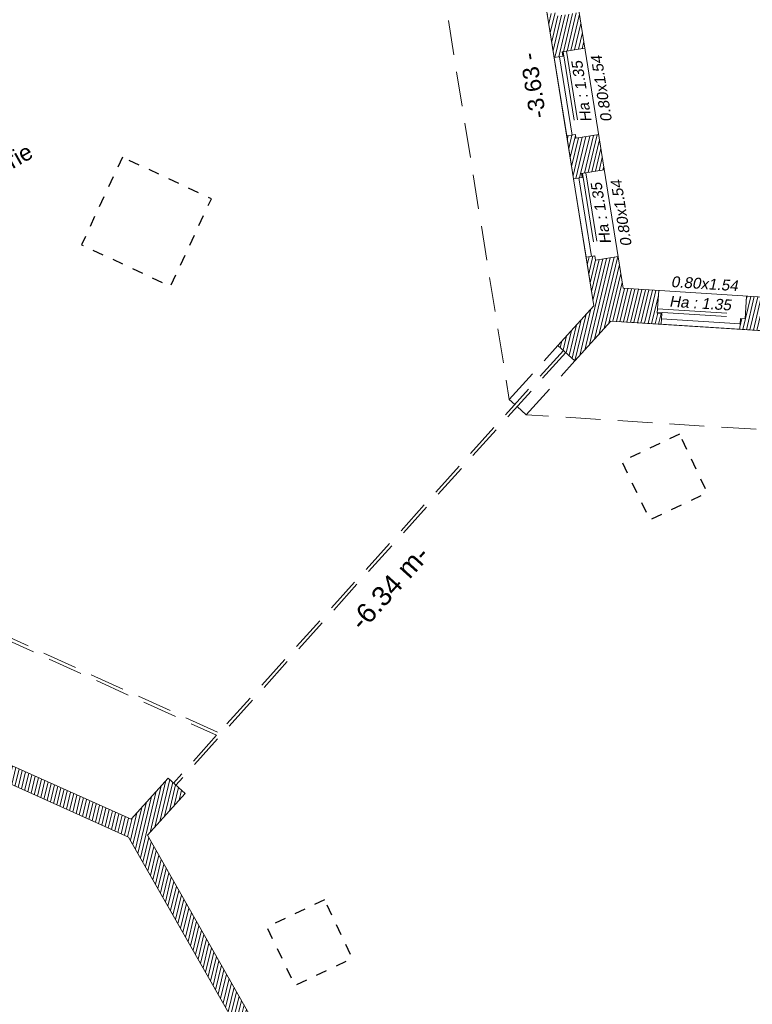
# Model space of a CAD drawing. Header units: metres. Extents: x 1525441.7 to 1525497.6, y 4222356 to 4222411.9.
# Tile 12 of 15: x 1525476.2 to 1525482.9, y 4222384 to 4222393. Entities that reach past the tile are written whole.
import ezdxf
from ezdxf.enums import TextEntityAlignment as Align

# ---------------------------------------------------------------- set-up
doc = ezdxf.new("R2010")
doc.units = ezdxf.units.M
doc.header["$LTSCALE"] = 0.1
doc.header["$PDMODE"] = 3
doc.header["$PDSIZE"] = 0.2
doc.linetypes.add('CACHE', pattern=[9.525, 6.35, -3.175])
doc.linetypes.add('CACHE2', pattern=[4.7625, 3.175, -1.5875])
doc.layers.get('0').update_dxf_attribs({"lineweight": 9})
doc.layers.get('Defpoints').update_dxf_attribs({"lineweight": 9})
doc.layers.add('0_Contours', color=3, linetype='Continuous', lineweight=9, plot=False)
for name, color, linetype, lineweight in [('0_Cotation', 142, 'CACHE2', 9), ('_Hauteur allège', 153, 'Continuous', 9), ('Fenêtre', 39, 'Continuous', 9), ('Garde-corps', 37, 'CACHE', 9), ('Mur', 7, 'Continuous', 9), ('Mur-hachures', 254, 'Continuous', 9), ('Poutre', 253, 'CACHE2', 9), ('Texte-Pièce', 166, 'Continuous', 9)]:
    doc.layers.add(name, color=color, linetype=linetype, lineweight=lineweight)
doc.layers.add('Réseau_Ventillation_clim_Symbole', color=143, linetype='Continuous')
doc.styles.add('ARIAL', font='arial.ttf')
doc.styles.get("Standard").update_dxf_attribs({"font": 'arial.ttf'})
doc.dimstyles.new('Cotation', dxfattribs={"dimtxt": 0.18, "dimasz": 0.1, "dimexe": 0.18, "dimexo": 0.2, "dimgap": 0.09, "dimtad": 0, "dimzin": 0, "dimdsep": 46, "dimtxsty": 'ARIAL', "dimblk1": 'OBLIQUE', "dimblk2": 'OBLIQUE', "dimsah": 1, "dimcen": 0.09, "dimse1": 1, "dimse2": 1, "dimsd1": 1, "dimsd2": 1, "dimclrd": 252, "dimaunit": 2, "dimadec": 3, "dimazin": 0, "dimtfac": 1, "dimtix": 1, "dimtofl": 0, "dimtmove": 0, "dimatfit": 3, "dimldrblk": 'OBLIQUE', "dimfxl": 1, "dimtolj": 1, "dimtzin": 0, "dimarcsym": 0})
pattern_1 = [(76.5, (0, 0), (-0.03087274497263, 0.00741189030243), [])]

# ---------------------------------------------------------------- blocks, each defined once
blk = doc.blocks.new('*D94')
at = {"layer": 'Defpoints', "color": 0, "transparency": 16777216}
for p in [(1525480.9062, 4222393.9433), (1525480.9062, 4222393.9433), (1525481.4779, 4222390.3546)]:
    blk.add_point(p, dxfattribs=at)
at = {"layer": '0_Cotation', "color": 0, "transparency": 16777216, "insert": (1525480.9221, 4222392.3697), "char_height": 0.15, "attachment_point": 5, "rotation": 99.05236, "style": 'ARIAL'}
blk.add_mtext('\\A1;-3.63 -', dxfattribs=at)
blk = doc.blocks.new('_OBLIQUE')
at = {"color": 0, "linetype": 'ByBlock'}
blk.add_line((-0.5, -0.5), (0.5, 0.5), dxfattribs=at)
blk = doc.blocks.new('*D95')
at = {"layer": 'Defpoints', "color": 0, "transparency": 16777216}
for p in [(1525481.6335, 4222390.2136), (1525485.2878, 4222389.9812), (1525485.2878, 4222389.9811)]:
    blk.add_point(p, dxfattribs=at)
at = {"layer": '0_Cotation', "color": 0, "transparency": 16777216, "insert": (1525483.5782, 4222389.8574), "char_height": 0.15, "attachment_point": 5, "rotation": 356.36085, "style": 'ARIAL'}
blk.add_mtext('\\A1;-3.66 -', dxfattribs=at)
blk = doc.blocks.new('*D108')
at = {"layer": 'Defpoints', "color": 0, "transparency": 16777216}
for p in [(1525481.6335, 4222390.2136), (1525481.7289, 4222390.1276), (1525477.3908, 4222385.5057)]:
    blk.add_point(p, dxfattribs=at)
at = {"layer": '0_Cotation', "color": 0, "transparency": 16777216, "insert": (1525479.6075, 4222387.7737), "char_height": 0.18, "attachment_point": 5, "rotation": 47.97545, "style": 'ARIAL'}
blk.add_mtext('\\A1;-6.34 m-', dxfattribs=at)

msp = doc.modelspace()

# ---------------------------------------------------------------- hatches: boundary and pattern name
at = {"layer": 'Mur-hachures'}
h = msp.add_hatch(dxfattribs=at)
h.set_pattern_fill('ANSI31', color=256, scale=0.01, angle=31.5)
h.set_pattern_definition(pattern_1)
h.paths.add_polyline_path([(1525481.3449, 4222393.039), (1525481.1366, 4222393.0058), (1525481.1316, 4222393.0371), (1525481.0526, 4222393.0245), (1525481.1161, 4222392.6255), (1525481.1951, 4222392.6381), (1525481.1888, 4222392.6782), (1525481.3971, 4222392.7113)])
h = msp.add_hatch(dxfattribs=at)
h.set_pattern_fill('ANSI31', color=256, scale=0.01, angle=31.5)
h.set_pattern_definition(pattern_1)
h.paths.add_polyline_path([(1525481.523, 4222391.9207), (1525481.3147, 4222391.8875), (1525481.3094, 4222391.9211), (1525481.2304, 4222391.9085), (1525481.2929, 4222391.5159), (1525481.3719, 4222391.5285), (1525481.3662, 4222391.5648), (1525481.5744, 4222391.598)])
h = msp.add_hatch(dxfattribs=at)
h.set_pattern_fill('ANSI31', color=256, scale=0.01, angle=31.5)
h.set_pattern_definition(pattern_1)
h.paths.add_polyline_path([(1525481.7471, 4222390.514), (1525481.7009, 4222390.8045), (1525481.4926, 4222390.7713), (1525481.4864, 4222390.8099), (1525481.4074, 4222390.7974), (1525481.4779, 4222390.3546), (1525481.1502, 4222389.991), (1525481.3062, 4222389.8504), (1525481.6335, 4222390.2136), (1525482.0942, 4222390.1843), (1525482.1006, 4222390.2841), (1525482.0593, 4222390.2867), (1525482.0599, 4222390.2967), (1525482.0724, 4222390.4933)])
h = msp.add_hatch(dxfattribs=at)
h.set_pattern_fill('ANSI31', color=256, scale=0.01, angle=31.5)
h.set_pattern_definition(pattern_1)
h.paths.add_polyline_path([(1525483.2032, 4222390.4214), (1525482.8773, 4222390.4421), (1525482.8641, 4222390.2356), (1525482.8214, 4222390.2383), (1525482.8151, 4222390.1385), (1525483.2217, 4222390.1126), (1525483.228, 4222390.2124), (1525483.19, 4222390.2148)])
h = msp.add_hatch(dxfattribs=at)
h.set_pattern_fill('ANSI31', color=256, scale=0.01, angle=31.5)
h.set_pattern_definition([(76.5, (100, 0), (-0.03087274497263, 0.00741189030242), [])])
h.paths.add_polyline_path([(1525473.3441, 4222387.2275), (1525476.0238, 4222386.0251), (1525477.2182, 4222385.4891), (1525478.2741, 4222383.6359), (1525476.8831, 4222382.8134), (1525476.6336, 4222383.2632), (1525475.2494, 4222382.477), (1525475.284, 4222382.4162), (1525476.6067, 4222383.1674), (1525476.8568, 4222382.7166), (1525478.4126, 4222383.6364), (1525478.4717, 4222383.5328), (1525478.5325, 4222383.5674), (1525478.4866, 4222383.648), (1525478.4692, 4222383.6381), (1525478.447, 4222383.6772), (1525478.4361, 4222383.671), (1525477.3908, 4222385.5057), (1525477.736, 4222385.8887), (1525477.58, 4222386.0293), (1525477.2404, 4222385.6524), (1525473.3582, 4222387.3945), (1525473.4132, 4222387.9042), (1525473.2042, 4222387.9267), (1525470.7864, 4222389.1451), (1525470.6838, 4222389.0873), (1525470.6985, 4222389.0611), (1525470.6556, 4222389.037), (1525470.685, 4222388.9847), (1525470.7634, 4222389.0288), (1525470.7585, 4222389.0376), (1525470.7885, 4222389.0545), (1525473.203, 4222387.8377), (1525472.9947, 4222385.9077), (1525470.2509, 4222384.3285), (1525469.9054, 4222384.9314), (1525469.7786, 4222384.8587), (1525469.7509, 4222384.907), (1525469.6988, 4222384.8772), (1525469.7413, 4222384.803), (1525469.7726, 4222384.821), (1525470.0971, 4222384.2548), (1525467.3613, 4222382.6802), (1525465.5147, 4222383.5118), (1525465.4303, 4222383.3245), (1525465.885, 4222383.1197), (1525465.4573, 4222378.8871), (1525464.9475, 4222378.7806), (1525464.992, 4222378.5675), (1525465.4958, 4222378.6727), (1525466.5363, 4222376.8344), (1525466.5189, 4222376.8245), (1525466.5607, 4222376.7507), (1525466.6129, 4222376.7802), (1525466.5835, 4222376.8322), (1525466.6955, 4222376.8957), (1525466.6042, 4222377.057), (1525467.4255, 4222377.528), (1525467.3907, 4222377.5887), (1525466.5698, 4222377.1179), (1525465.9963, 4222378.1309), (1525466.2898, 4222378.297), (1525466.0211, 4222378.7717), (1525465.7277, 4222378.6056), (1525465.6188, 4222378.7979), (1525465.7352, 4222379.9488), (1525467.4663, 4222380.9362), (1525467.4564, 4222380.9535), (1525467.4817, 4222380.968), (1525467.4669, 4222380.994), (1525467.4351, 4222380.9759), (1525467.4278, 4222380.9887), (1525467.3947, 4222380.9698), (1525467.4168, 4222380.9309), (1525465.7376, 4222379.9732), (1525466.0482, 4222383.0462), (1525467.3875, 4222382.4431), (1525468.582, 4222383.1306), (1525469.2311, 4222382.0002), (1525469.145, 4222381.9511), (1525469.1598, 4222381.9251), (1525468.3216, 4222381.447), (1525468.3067, 4222381.473), (1525468.2748, 4222381.4548), (1525468.2995, 4222381.4114), (1525469.2559, 4222381.9568), (1525470.6806, 4222379.4756), (1525468.1138, 4222378.0034), (1525468.1486, 4222377.9427), (1525470.7154, 4222379.4148), (1525470.8192, 4222379.234), (1525470.9977, 4222379.3365), (1525468.7604, 4222383.2333), (1525471.0929, 4222384.5757), (1525472.2342, 4222382.6017), (1525472.2676, 4222382.6217), (1525472.242, 4222382.6646), (1525472.2778, 4222382.6861), (1525471.1622, 4222384.6156), (1525471.8068, 4222384.9866), (1525472.9015, 4222383.0708), (1525472.8745, 4222383.0547), (1525472.9053, 4222383.0032), (1525472.9313, 4222383.0187), (1525473.7843, 4222381.5259), (1525473.8325, 4222381.5533), (1525473.816, 4222381.5823), (1525474.5561, 4222382.0027), (1525474.5215, 4222382.0636), (1525473.9063, 4222381.7141), (1525472.5563, 4222384.0561), (1525471.9707, 4222385.0809), (1525473.188, 4222385.7816)])

# ---------------------------------------------------------------- linework, layer by layer
at = {"layer": '0_Contours', "flags": 128}
for points in [[(1525483.4706, 4222382.7748), (1525481.8103, 4222382.4204), (1525479.5767, 4222381.9437), (1525479.3144, 4222382.449), (1525479.205, 4222382.3872), (1525478.4866, 4222383.648), (1525478.4692, 4222383.6381), (1525478.447, 4222383.6772), (1525478.4361, 4222383.671), (1525477.3908, 4222385.5057), (1525477.736, 4222385.8887), (1525477.58, 4222386.0293), (1525477.2404, 4222385.6524), (1525473.3582, 4222387.3945), (1525473.4132, 4222387.9042), (1525473.2042, 4222387.9267), (1525470.7864, 4222389.1451), (1525468.2948, 4222387.7415), (1525465.8466, 4222392.0132), (1525467.1977, 4222395.4343)], [(1525480.9062, 4222393.9433), (1525481.4779, 4222390.3546), (1525481.1502, 4222389.991), (1525481.3062, 4222389.8504), (1525481.6335, 4222390.2136), (1525485.2878, 4222389.9812)]]:
    msp.add_lwpolyline(points, dxfattribs=at)
msp.add_lwpolyline([(1525472.5563, 4222384.0561), (1525473.9063, 4222381.7141), (1525476.6336, 4222383.2632), (1525476.8831, 4222382.8134), (1525478.2741, 4222383.6359), (1525477.2182, 4222385.4891), (1525476.0238, 4222386.0251)], close=True, dxfattribs=at)
at = {"layer": 'Fenêtre', "flags": 128}
for points in [[(1525481.1161, 4222392.6255), (1525481.2304, 4222391.9085)], [(1525481.1655, 4222392.6334), (1525481.2798, 4222391.9164)], [(1525481.2929, 4222391.5159), (1525481.4074, 4222390.7974)], [(1525481.3423, 4222391.5238), (1525481.4568, 4222390.8052)], [(1525482.0942, 4222390.1843), (1525482.8151, 4222390.1385)], [(1525482.0974, 4222390.2342), (1525482.8182, 4222390.1884)]]:
    msp.add_lwpolyline(points, dxfattribs=at)
at = {"layer": 'Garde-corps', "flags": 128}
for points in [[(1525481.1986, 4222392.6797), (1525481.3246, 4222391.8891)], [(1525481.2283, 4222392.6845), (1525481.3542, 4222391.8938)], [(1525481.376, 4222391.5663), (1525481.5024, 4222390.7729)], [(1525481.4057, 4222391.5711), (1525481.5321, 4222390.7776)], [(1525482.0618, 4222390.3267), (1525482.8667, 4222390.2755)], [(1525482.0599, 4222390.2967), (1525482.8648, 4222390.2455)]]:
    msp.add_lwpolyline(points, dxfattribs=at)
at = {"layer": 'Mur', "flags": 128}
for points in [[(1525481.1681, 4222394.1484), (1525481.7471, 4222390.514)], [(1525481.0526, 4222393.0245), (1525481.1161, 4222392.6255)], [(1525481.3971, 4222392.7113), (1525481.1888, 4222392.6782)], [(1525481.1888, 4222392.6782), (1525481.1951, 4222392.6381)], [(1525481.1951, 4222392.6381), (1525481.1161, 4222392.6255)], [(1525481.3094, 4222391.9211), (1525481.2304, 4222391.9085)], [(1525481.2304, 4222391.9085), (1525481.2929, 4222391.5159)], [(1525481.3094, 4222391.9211), (1525481.3147, 4222391.8875)], [(1525481.3147, 4222391.8875), (1525481.523, 4222391.9207)], [(1525481.3662, 4222391.5648), (1525481.5744, 4222391.598)], [(1525481.3719, 4222391.5285), (1525481.2929, 4222391.5159)], [(1525481.3662, 4222391.5648), (1525481.3719, 4222391.5285)], [(1525481.4864, 4222390.8099), (1525481.4074, 4222390.7974)], [(1525481.4074, 4222390.7974), (1525481.4779, 4222390.3546)], [(1525481.4864, 4222390.8099), (1525481.4926, 4222390.7713)], [(1525481.7009, 4222390.8045), (1525481.4926, 4222390.7713)], [(1525481.7471, 4222390.514), (1525485.4594, 4222390.2779)], [(1525482.0724, 4222390.4933), (1525482.0593, 4222390.2867)], [(1525482.8773, 4222390.4421), (1525482.8641, 4222390.2356)], [(1525481.1502, 4222389.991), (1525481.4779, 4222390.3546)], [(1525482.0593, 4222390.2867), (1525482.1006, 4222390.2841)], [(1525482.1006, 4222390.2841), (1525482.0942, 4222390.1843)], [(1525482.8214, 4222390.2383), (1525482.8151, 4222390.1385)], [(1525482.8214, 4222390.2383), (1525482.8641, 4222390.2356)], [(1525481.3062, 4222389.8504), (1525481.6335, 4222390.2136)], [(1525481.6335, 4222390.2136), (1525482.0942, 4222390.1843)], [(1525482.8151, 4222390.1385), (1525483.2217, 4222390.1126)], [(1525481.3062, 4222389.8504), (1525481.1502, 4222389.991)], [(1525473.3582, 4222387.3945), (1525477.2404, 4222385.6524), (1525477.58, 4222386.0293)], [(1525478.2741, 4222383.6359), (1525477.2182, 4222385.4891), (1525476.0238, 4222386.0251)], [(1525477.58, 4222386.0293), (1525477.736, 4222385.8887)], [(1525478.4361, 4222383.671), (1525477.3908, 4222385.5057), (1525477.736, 4222385.8887)]]:
    msp.add_lwpolyline(points, dxfattribs=at)
at = {"layer": 'Poutre', "flags": 128}
for points in [[(1525466.4148, 4222391.0217), (1525467.85, 4222394.6497), (1525470.9774, 4222395.2875), (1525473.7154, 4222392.5369), (1525473.9311, 4222392.58), (1525477.1941, 4222394.6214), (1525480.0904, 4222393.3121), (1525480.704, 4222389.4958), (1525480.7544, 4222389.4503)], [(1525480.704, 4222389.4958), (1525481.1502, 4222389.991)], [(1525481.2221, 4222389.9262), (1525477.6519, 4222385.9645)], [(1525481.2007, 4222389.9455), (1525478.0448, 4222386.4435)], [(1525480.8599, 4222389.3552), (1525481.3062, 4222389.8504)], [(1525480.7759, 4222389.431), (1525480.8599, 4222389.3552), (1525484.7406, 4222389.1113), (1525486.88, 4222385.4054)], [(1525473.293, 4222387.9171), (1525473.5458, 4222388.4919), (1525478.0448, 4222386.4435)], [(1525473.3231, 4222387.9139), (1525473.5605, 4222388.4535), (1525478.0245, 4222386.421)], [(1525478.0245, 4222386.421), (1525477.6305, 4222385.9838)]]:
    msp.add_lwpolyline(points, dxfattribs=at)
at = {"layer": 'Réseau_Ventillation_clim_Symbole', "linetype": 'CACHE2', "ltscale": 0.3, "flags": 128}
for points in [[(1525477.1611, 4222391.7142), (1525476.787, 4222390.9126), (1525477.6027, 4222390.5319), (1525477.9768, 4222391.3335)], [(1525482.2628, 4222389.1795), (1525481.7354, 4222388.929), (1525481.9904, 4222388.3924), (1525482.5177, 4222388.6429)], [(1525479.0119, 4222384.9161), (1525478.4846, 4222384.6656), (1525478.7395, 4222384.129), (1525479.2668, 4222384.3795)]]:
    msp.add_lwpolyline(points, close=True, dxfattribs=at)

# ---------------------------------------------------------------- texts
at = {"layer": '_Hauteur allège', "oblique": 9}
for s, rotation, p in [('Ha : 1.35', 99.05238, (1525481.4153, 4222392.3225)), ('0.80x1.54', 99.05238, (1525481.597, 4222392.3486)), ('Ha : 1.35', 99.05238, (1525481.5929, 4222391.2077)), ('0.80x1.54', 99.05238, (1525481.7786, 4222391.2084)), ('0.80x1.54', 356.36085, (1525482.4895, 4222390.5063)), ('Ha : 1.35', 356.36085, (1525482.4502, 4222390.3281))]:
    msp.add_text(s, height=0.1, rotation=rotation, dxfattribs=at).set_placement(p, align=Align.CENTER)
at = {"layer": 'Texte-Pièce'}
msp.add_text('Laboratoire Boulangerie', height=0.15, rotation=29.44193, dxfattribs=at).set_placement((1525475.3835, 4222391.1685), align=Align.CENTER)

# ---------------------------------------------------------------- dimensions: what is measured, and where the dimension line sits
at = {"layer": '0_Cotation'}
for base, p1, p2, angle, picture, middle in [((1525480.9062, 4222393.9433), (1525481.4779, 4222390.3546), (1525480.9062, 4222393.9433), 99.05236, '*D94', (1525480.9221, 4222392.3697)), ((1525485.2878, 4222389.9811), (1525481.6335, 4222390.2136), (1525485.2878, 4222389.9812), 356.36085, '*D95', (1525483.5782, 4222389.8574))]:
    dim = msp.add_linear_dim(base=base, p1=p1, p2=p2, angle=angle, dimstyle='Cotation', override={"dimtxt": 0.15, "dimpost": '-<> -', "dimtmove": 2}, dxfattribs=at)
    dim.commit()
    dim.dimension.update_dxf_attribs({"geometry": picture, "text_midpoint": middle, "dimtype": 161})
dim = msp.add_aligned_dim(p1=(1525477.3908, 4222385.5057), p2=(1525481.6335, 4222390.2136), distance=-0.1285, dimstyle='Cotation', override={"dimpost": '-<> m-'}, dxfattribs=at)
dim.commit()
dim.dimension.update_dxf_attribs({"geometry": '*D108', "text_midpoint": (1525479.6075, 4222387.7737)})

doc.saveas('drawing.dxf')
